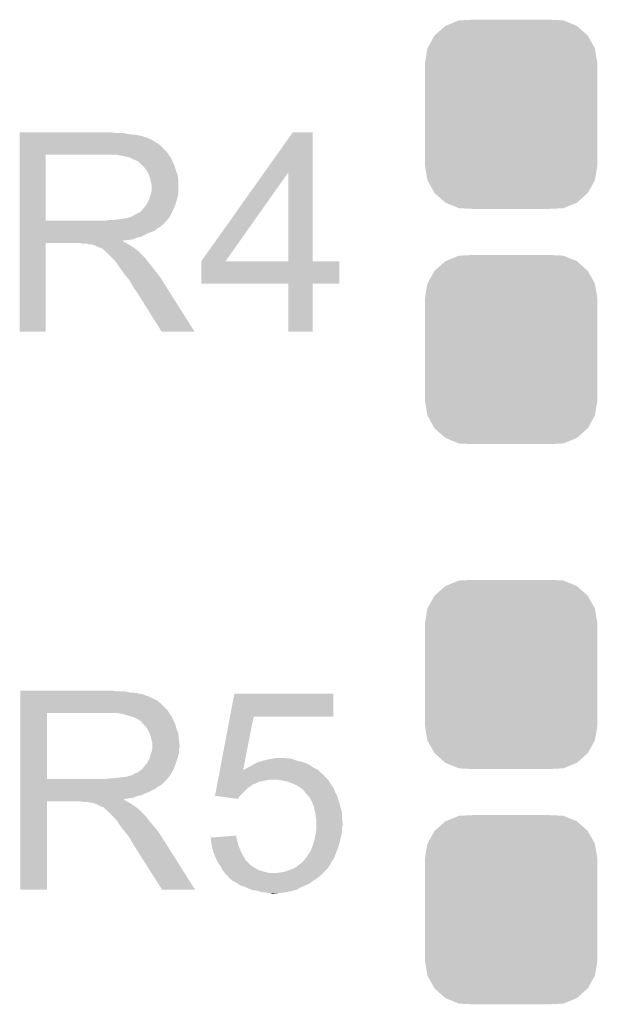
# Model space of a CAD drawing. Extents: x -1.3 to 24.2, y -3.9 to 39.2.
# Tile 10 of 34: x 15.9 to 18.3, y 4.3 to 8.4. Entities that reach past the tile are written whole.
import ezdxf

# ---------------------------------------------------------------- set-up
doc = ezdxf.new("R2010")
doc.units = 0
doc.layers.get('0').update_dxf_attribs({"linetype": 'CONTINUOUS'})
doc.layers.add('ACCEL_37_CLICK_V100_GTO', color=14, linetype='CONTINUOUS')
doc.layers.add('ACCEL_37_CLICK_V100_GTS', color=12, linetype='CONTINUOUS')

# ---------------------------------------------------------------- blocks, each defined once
blk = doc.blocks.new('CUSTOM_56')
for points in [[(-0.267216, 0.361152), (-0.213724, 0.383108), (0.26779, 0.361152), (0.21312, 0.383108)], [(-0.213724, 0.383108), (-0.20803, 0.383392), (0.21312, 0.383108), (0.212412, 0.383392)], [(-0.20803, 0.383392), (-0.154122, 0.38608), (0.212412, 0.383392), (0.154132, 0.38608)], [(-0.313432, 0.320688), (-0.312264, 0.321732), (0.313176, 0.320688), (0.312592, 0.321732)], [(-0.312264, 0.321732), (-0.26893, 0.360448), (0.312592, 0.321732), (0.268592, 0.360448)], [(-0.26893, 0.360448), (-0.267216, 0.361152), (0.268592, 0.360448), (0.26779, 0.361152)], [(-0.341452, 0.269636), (-0.313432, 0.320688), (0.341702, 0.269636), (0.313176, 0.320688)], [(-0.35179, 0.21082), (-0.342144, 0.268372), (0.35179, 0.21082), (0.34192, 0.268372)], [(-0.342144, 0.268372), (-0.341452, 0.269636), (0.34192, 0.268372), (0.341702, 0.269636)], [(-0.35179, 0.20955), (-0.35179, 0.21082), (0.35179, 0.20955), (0.35179, 0.21082)], [(-0.35179, -0.20955), (-0.35179, 0.20955), (0.35179, -0.20955), (0.35179, 0.20955)], [(-0.35179, -0.21082), (-0.35179, -0.20955), (0.35179, -0.21082), (0.35179, -0.20955)], [(-0.34192, -0.268358), (-0.35179, -0.21082), (0.342148, -0.268358), (0.35179, -0.21082)], [(-0.341702, -0.269636), (-0.34192, -0.268358), (0.341446, -0.269636), (0.342148, -0.268358)], [(-0.313184, -0.320676), (-0.341702, -0.269636), (0.31344, -0.320676), (0.341446, -0.269636)], [(-0.312594, -0.321732), (-0.313184, -0.320676), (0.312258, -0.321732), (0.31344, -0.320676)], [(-0.268602, -0.36044), (-0.312594, -0.321732), (0.26894, -0.36044), (0.312258, -0.321732)], [(-0.267792, -0.361154), (-0.268602, -0.36044), (0.2672, -0.361154), (0.26894, -0.36044)], [(-0.213136, -0.383104), (-0.267792, -0.361154), (0.213734, -0.383104), (0.2672, -0.361154)], [(-0.212414, -0.383394), (-0.213136, -0.383104), (0.207926, -0.383394), (0.213734, -0.383104)], [(-0.154122, -0.38608), (-0.212414, -0.383394), (0.154132, -0.38608), (0.207926, -0.383394)]]:
    blk.add_solid(points)

msp = doc.modelspace()

# ---------------------------------------------------------------- linework, layer by layer
at = {"layer": 'ACCEL_37_CLICK_V100_GTO'}
for points in [[(15.90042, 7.89686), (15.900422, 7.8994), (16.286482, 7.89686), (16.276322, 7.8994)], [(15.90042, 7.89178), (15.90042, 7.89686), (16.34744, 7.89178), (16.322042, 7.89686)], [(15.90042, 7.88924), (15.90042, 7.89178), (16.375382, 7.88924), (16.34744, 7.89178)], [(15.90042, 7.884158), (15.90042, 7.88924), (16.400782, 7.884158), (16.375382, 7.88924)], [(15.90042, 7.87908), (15.90042, 7.884158), (16.413482, 7.87908), (16.400782, 7.884158)], [(15.90042, 7.876522), (15.90042, 7.87908), (16.42618, 7.876522), (16.413482, 7.87908)], [(15.90042, 7.873996), (15.90042, 7.876522), (16.426196, 7.873996), (16.42618, 7.876522)], [(16.899984, 7.736784), (17.015454, 7.899378), (17.096748, 7.736784), (17.09674, 7.899378)], [(17.015454, 7.899378), (17.01547, 7.8994), (17.09674, 7.899378), (17.01547, 7.8994)], [(15.900418, 7.818118), (15.90042, 7.848598), (16.50238, 7.818118), (16.471902, 7.848598)], [(15.90042, 7.87146), (15.90042, 7.873996), (16.4338, 7.87146), (16.426196, 7.873996)], [(15.90042, 7.86638), (15.90042, 7.87146), (16.443958, 7.86638), (16.4338, 7.87146)], [(15.90042, 7.858762), (15.90042, 7.86638), (16.45666, 7.858762), (16.443958, 7.86638)], [(15.90042, 7.848598), (15.90042, 7.858762), (16.471902, 7.848598), (16.45666, 7.858762)], [(15.900412, 7.538742), (15.900418, 7.80794), (16.00708, 7.538742), (16.007082, 7.80794)], [(15.900418, 7.80796), (15.900418, 7.818118), (16.508736, 7.80796), (16.50238, 7.818118)], [(15.900418, 7.80794), (15.900418, 7.80796), (16.007082, 7.80794), (16.26362, 7.80796)], [(16.347434, 7.7978), (16.296642, 7.80796), (16.515092, 7.7978), (16.508736, 7.80796)], [(16.347442, 7.797798), (16.347434, 7.7978), (16.51541, 7.797798), (16.515092, 7.7978)], [(16.347472, 7.797784), (16.347442, 7.797798), (16.517624, 7.797784), (16.51541, 7.797798)], [(16.36268, 7.79018), (16.347472, 7.797784), (16.52016, 7.79018), (16.517624, 7.797784)], [(16.380462, 7.782558), (16.36268, 7.79018), (16.52321, 7.782558), (16.52016, 7.79018)], [(16.38808, 7.77748), (16.380462, 7.782558), (16.52524, 7.77748), (16.52321, 7.782558)], [(16.388082, 7.777478), (16.38808, 7.77748), (16.525242, 7.777478), (16.52524, 7.77748)], [(16.403322, 7.762238), (16.388082, 7.777478), (16.532862, 7.762238), (16.525242, 7.777478)], [(16.41094, 7.75462), (16.403322, 7.762238), (16.535038, 7.75462), (16.532862, 7.762238)], [(16.417714, 7.74446), (16.41094, 7.75462), (16.53794, 7.74446), (16.535038, 7.75462)], [(16.4211, 7.739378), (16.417714, 7.74446), (16.539846, 7.739378), (16.53794, 7.74446)], [(16.42872, 7.724138), (16.4211, 7.739378), (16.54556, 7.724138), (16.539846, 7.739378)], [(16.4338, 7.708898), (16.42872, 7.724138), (16.547254, 7.708898), (16.54556, 7.724138)], [(16.642104, 7.373656), (16.899984, 7.736784), (16.741164, 7.373656), (16.997644, 7.736784)], [(16.997658, 7.37362), (16.997644, 7.736784), (17.096762, 7.37362), (17.096748, 7.736784)], [(16.435326, 7.701278), (16.4338, 7.708898), (16.5481, 7.701278), (16.547254, 7.708898)], [(16.43634, 7.6962), (16.435326, 7.701278), (16.5481, 7.6962), (16.5481, 7.701278)], [(16.43888, 7.686038), (16.43634, 7.6962), (16.5481, 7.686038), (16.5481, 7.6962)], [(16.43888, 7.660638), (16.43888, 7.686038), (16.5481, 7.660638), (16.5481, 7.686038)], [(16.429354, 7.62762), (16.43126, 7.635238), (16.54302, 7.62762), (16.545196, 7.635238)], [(16.43126, 7.635238), (16.43532, 7.645396), (16.545196, 7.635238), (16.5481, 7.645396)], [(16.43532, 7.645396), (16.436338, 7.647938), (16.5481, 7.645396), (16.5481, 7.647938)], [(16.436338, 7.647938), (16.43888, 7.660638), (16.5481, 7.647938), (16.5481, 7.660638)], [(16.4084, 7.59206), (16.41602, 7.602218), (16.530884, 7.59206), (16.5354, 7.602218)], [(16.41602, 7.602218), (16.418558, 7.60476), (16.5354, 7.602218), (16.536162, 7.60476)], [(16.418558, 7.60476), (16.42872, 7.625078), (16.536162, 7.60476), (16.542256, 7.625078)], [(16.42872, 7.625078), (16.429354, 7.62762), (16.542256, 7.625078), (16.54302, 7.62762)], [(16.355056, 7.55396), (16.360138, 7.5565), (16.51254, 7.55396), (16.51381, 7.5565)], [(16.360138, 7.5565), (16.367758, 7.561578), (16.51381, 7.5565), (16.516348, 7.561578)], [(16.367758, 7.561578), (16.388078, 7.57174), (16.516348, 7.561578), (16.52143, 7.57174)], [(16.388078, 7.57174), (16.398238, 7.579358), (16.52143, 7.57174), (16.525238, 7.579358)], [(16.398238, 7.57936), (16.4084, 7.59206), (16.52524, 7.57936), (16.530884, 7.59206)], [(16.398238, 7.579358), (16.398238, 7.57936), (16.525238, 7.579358), (16.52524, 7.57936)], [(15.90041, 7.52856), (15.900412, 7.531094), (16.492198, 7.52856), (16.49222, 7.531094)], [(15.90041, 7.528546), (15.90041, 7.52856), (16.489674, 7.528546), (16.492198, 7.52856)], [(15.90041, 7.523478), (15.90041, 7.528546), (16.487134, 7.523478), (16.489674, 7.528546)], [(15.90041, 7.520938), (15.90041, 7.523478), (16.48206, 7.520938), (16.487134, 7.523478)], [(15.90041, 7.51586), (15.90041, 7.520938), (16.47698, 7.51586), (16.48206, 7.520938)], [(15.90041, 7.51078), (15.90041, 7.51586), (16.469358, 7.51078), (16.47698, 7.51586)], [(15.900412, 7.53872), (15.900412, 7.538742), (16.250918, 7.53872), (16.00708, 7.538742)], [(15.900412, 7.531094), (15.900412, 7.53872), (16.49222, 7.531094), (16.49984, 7.53872)], [(16.250918, 7.53872), (16.263618, 7.54126), (16.49984, 7.53872), (16.50238, 7.54126)], [(16.281398, 7.54126), (16.31696, 7.54634), (16.50238, 7.54126), (16.506444, 7.54634)], [(16.31696, 7.54634), (16.337278, 7.54888), (16.506444, 7.54634), (16.508476, 7.54888)], [(16.337278, 7.54888), (16.352518, 7.553958), (16.508476, 7.54888), (16.512538, 7.553958)], [(16.352518, 7.553958), (16.355056, 7.55396), (16.512538, 7.553958), (16.51254, 7.55396)], [(15.90041, 7.505698), (15.90041, 7.51078), (16.4592, 7.505698), (16.469358, 7.51078)], [(15.90041, 7.49808), (15.90041, 7.505698), (16.451576, 7.49808), (16.4592, 7.505698)], [(15.90041, 7.48792), (15.90041, 7.49808), (16.42618, 7.48792), (16.451576, 7.49808)], [(15.90041, 7.47268), (15.90041, 7.48792), (16.395698, 7.47268), (16.42618, 7.48792)], [(15.9004, 7.086622), (15.900408, 7.447258), (16.007058, 7.086622), (16.00708, 7.447258)], [(15.900408, 7.454898), (15.90041, 7.457406), (16.322044, 7.454898), (16.319532, 7.457406)], [(15.900408, 7.452358), (15.900408, 7.454898), (16.327122, 7.452358), (16.322044, 7.454898)], [(15.900408, 7.44728), (15.900408, 7.452358), (16.334742, 7.44728), (16.327122, 7.452358)], [(15.900408, 7.447258), (15.900408, 7.44728), (16.00708, 7.447258), (16.146778, 7.44728)], [(15.90041, 7.470138), (15.90041, 7.47268), (16.380458, 7.470138), (16.395698, 7.47268)], [(15.90041, 7.46252), (15.90041, 7.470138), (16.362676, 7.46252), (16.380458, 7.470138)], [(15.90041, 7.45998), (15.90041, 7.46252), (16.34236, 7.45998), (16.362676, 7.46252)], [(15.90041, 7.457406), (15.90041, 7.45998), (16.319532, 7.457406), (16.34236, 7.45998)], [(16.159478, 7.44474), (16.146778, 7.44728), (16.33982, 7.44474), (16.334742, 7.44728)], [(16.182336, 7.442202), (16.177256, 7.44474), (16.344896, 7.442202), (16.33982, 7.44474)], [(16.192498, 7.4422), (16.182336, 7.442202), (16.344898, 7.4422), (16.344896, 7.442202)], [(16.21028, 7.437122), (16.192498, 7.4422), (16.353024, 7.437122), (16.344898, 7.4422)], [(16.217896, 7.432042), (16.21028, 7.437122), (16.361152, 7.432042), (16.353024, 7.437122)], [(16.22552, 7.4295), (16.217896, 7.432042), (16.365218, 7.4295), (16.361152, 7.432042)], [(16.233138, 7.42696), (16.22552, 7.4295), (16.368606, 7.42696), (16.365218, 7.4295)], [(16.238216, 7.424422), (16.233138, 7.42696), (16.37199, 7.424422), (16.368606, 7.42696)], [(16.24076, 7.421882), (16.238216, 7.424422), (16.375376, 7.421882), (16.37199, 7.424422)], [(16.250918, 7.41426), (16.24076, 7.421882), (16.385538, 7.41426), (16.375376, 7.421882)], [(16.25092, 7.414258), (16.250918, 7.41426), (16.38554, 7.414258), (16.385538, 7.41426)], [(16.278858, 7.38632), (16.25092, 7.414258), (16.41348, 7.38632), (16.38554, 7.414258)], [(16.291558, 7.37362), (16.278858, 7.38632), (16.422552, 7.37362), (16.41348, 7.38632)], [(16.294098, 7.368544), (16.291558, 7.37362), (16.426178, 7.368544), (16.422552, 7.37362)], [(16.294102, 7.36854), (16.294098, 7.368544), (16.42618, 7.36854), (16.426178, 7.368544)], [(16.296638, 7.366002), (16.294102, 7.36854), (16.428356, 7.366002), (16.42618, 7.36854)], [(16.3068, 7.350762), (16.296638, 7.366002), (16.44142, 7.350762), (16.428356, 7.366002)], [(16.64208, 7.282202), (16.642082, 7.373598), (17.205938, 7.282202), (17.20596, 7.373598)], [(16.642082, 7.37362), (16.642084, 7.373626), (16.997658, 7.37362), (16.95491, 7.373626)], [(16.642082, 7.373598), (16.642082, 7.37362), (17.20596, 7.373598), (17.096762, 7.37362)], [(16.642084, 7.373626), (16.642104, 7.373656), (16.95491, 7.373626), (16.741164, 7.373656)], [(16.3068, 7.35076), (16.3068, 7.350762), (16.441422, 7.35076), (16.44142, 7.350762)], [(16.321314, 7.33044), (16.3068, 7.35076), (16.45666, 7.33044), (16.441422, 7.35076)], [(16.3322, 7.315198), (16.321314, 7.33044), (16.468516, 7.315198), (16.45666, 7.33044)], [(16.338732, 7.30758), (16.3322, 7.315198), (16.47444, 7.30758), (16.468516, 7.315198)], [(16.34744, 7.29742), (16.338732, 7.30758), (16.480862, 7.29742), (16.47444, 7.30758)], [(16.3576, 7.27964), (16.34744, 7.29742), (16.4921, 7.27964), (16.480862, 7.29742)], [(16.36522, 7.266938), (16.3576, 7.27964), (16.500126, 7.266938), (16.4921, 7.27964)], [(16.997658, 7.28218), (16.64208, 7.282202), (17.205938, 7.28218), (17.205938, 7.282202)], [(16.99766, 7.282158), (16.997658, 7.28218), (17.09674, 7.282158), (17.205938, 7.28218)], [(16.99768, 7.086622), (16.99766, 7.282158), (17.096718, 7.086622), (17.09674, 7.282158)], [(16.367758, 7.261864), (16.36522, 7.266938), (16.503334, 7.261864), (16.500126, 7.266938)], [(16.372838, 7.256782), (16.367758, 7.261864), (16.506546, 7.256782), (16.503334, 7.261864)], [(16.479518, 7.08661), (16.372838, 7.256782), (16.614094, 7.08661), (16.506546, 7.256782)], [(16.007058, 7.0866), (15.9004, 7.086622), (16.007058, 7.0866), (16.007058, 7.086622)], [(16.6141, 7.0866), (16.614094, 7.08661), (16.6141, 7.0866), (16.479518, 7.08661)], [(17.096718, 7.0866), (16.99768, 7.086622), (17.096718, 7.0866), (17.096718, 7.086622)], [(15.90296, 5.61848), (15.902962, 5.62102), (16.289022, 5.61848), (16.278862, 5.62102)], [(15.90296, 5.6134), (15.90296, 5.61848), (16.34998, 5.6134), (16.324582, 5.61848)], [(15.90296, 5.61086), (15.90296, 5.6134), (16.377922, 5.61086), (16.34998, 5.6134)], [(15.90296, 5.605778), (15.90296, 5.61086), (16.403322, 5.605778), (16.377922, 5.61086)], [(15.90296, 5.6007), (15.90296, 5.605778), (16.416022, 5.6007), (16.403322, 5.605778)], [(15.90296, 5.598142), (15.90296, 5.6007), (16.42872, 5.598142), (16.416022, 5.6007)], [(15.90296, 5.595616), (15.90296, 5.598142), (16.428736, 5.595616), (16.42872, 5.598142)], [(15.90296, 5.59308), (15.90296, 5.595616), (16.43634, 5.59308), (16.428736, 5.595616)], [(15.90296, 5.58038), (15.90296, 5.59308), (16.46174, 5.58038), (16.43634, 5.59308)], [(16.758948, 5.51434), (16.776712, 5.608298), (17.180538, 5.51434), (17.18056, 5.608298)], [(16.776712, 5.608298), (16.776718, 5.60832), (17.18056, 5.608298), (16.776718, 5.60832)], [(15.902958, 5.539738), (15.90296, 5.57022), (16.50492, 5.539738), (16.47444, 5.57022)], [(15.90296, 5.57022), (15.90296, 5.58038), (16.47444, 5.57022), (16.46174, 5.58038)], [(15.902952, 5.260362), (15.902958, 5.52956), (16.01216, 5.260362), (16.012162, 5.52956)], [(15.902958, 5.52958), (15.902958, 5.539738), (16.51127, 5.52958), (16.50492, 5.539738)], [(15.902958, 5.52956), (15.902958, 5.52958), (16.012162, 5.52956), (16.26616, 5.52958)], [(16.32458, 5.5245), (16.299182, 5.52958), (16.514446, 5.5245), (16.51127, 5.52958)], [(16.34152, 5.519418), (16.32458, 5.5245), (16.517622, 5.519418), (16.514446, 5.5245)], [(16.34998, 5.51688), (16.34152, 5.519418), (16.52016, 5.51688), (16.517622, 5.519418)], [(16.349994, 5.516876), (16.34998, 5.51688), (16.520162, 5.516876), (16.52016, 5.51688)], [(16.36776, 5.5118), (16.349994, 5.516876), (16.5227, 5.5118), (16.520162, 5.516876)], [(16.383002, 5.504178), (16.36776, 5.5118), (16.52575, 5.504178), (16.5227, 5.5118)], [(16.718128, 5.29844), (16.758944, 5.514322), (16.812802, 5.29844), (16.855436, 5.514322)], [(16.758944, 5.514322), (16.758948, 5.51434), (16.855436, 5.514322), (17.180538, 5.51434)], [(16.390614, 5.4991), (16.383002, 5.504178), (16.52778, 5.4991), (16.52575, 5.504178)], [(16.39824, 5.49401), (16.390614, 5.4991), (16.530326, 5.49401), (16.52778, 5.4991)], [(16.398246, 5.491474), (16.39824, 5.49401), (16.531594, 5.491474), (16.530326, 5.49401)], [(16.405862, 5.483858), (16.398246, 5.491474), (16.535402, 5.483858), (16.531594, 5.491474)], [(16.41348, 5.47624), (16.405862, 5.483858), (16.537578, 5.47624), (16.535402, 5.483858)], [(16.420254, 5.46608), (16.41348, 5.47624), (16.54048, 5.46608), (16.537578, 5.47624)], [(16.42364, 5.460998), (16.420254, 5.46608), (16.542386, 5.460998), (16.54048, 5.46608)], [(16.43126, 5.445758), (16.42364, 5.460998), (16.5481, 5.445758), (16.542386, 5.460998)], [(16.43634, 5.430518), (16.43126, 5.445758), (16.549794, 5.430518), (16.5481, 5.445758)], [(16.437864, 5.4229), (16.43634, 5.430518), (16.55064, 5.4229), (16.549794, 5.430518)], [(16.43888, 5.41782), (16.437864, 5.4229), (16.55115, 5.41782), (16.55064, 5.4229)], [(16.44142, 5.407658), (16.43888, 5.41782), (16.552166, 5.407658), (16.55115, 5.41782)], [(16.44142, 5.397502), (16.44142, 5.407658), (16.55318, 5.397502), (16.552166, 5.407658)], [(16.44142, 5.389876), (16.44142, 5.397502), (16.553178, 5.389876), (16.55318, 5.397502)], [(16.44142, 5.384796), (16.44142, 5.389876), (16.55064, 5.384796), (16.553178, 5.389876)], [(16.44142, 5.382258), (16.44142, 5.384796), (16.55064, 5.382258), (16.55064, 5.384796)], [(16.421098, 5.32638), (16.43126, 5.346698), (16.538786, 5.32638), (16.545558, 5.346698)], [(16.43126, 5.346702), (16.4338, 5.356858), (16.54556, 5.346702), (16.548098, 5.356858)], [(16.43126, 5.346698), (16.43126, 5.346702), (16.545558, 5.346698), (16.54556, 5.346702)], [(16.4338, 5.356858), (16.437862, 5.367018), (16.548098, 5.356858), (16.55064, 5.367018)], [(16.437862, 5.367018), (16.438878, 5.369558), (16.55064, 5.367018), (16.55064, 5.369558)], [(16.438878, 5.369558), (16.44142, 5.382258), (16.55064, 5.369558), (16.55064, 5.382258)], [(16.93672, 5.34416), (16.949422, 5.3467), (16.992602, 5.34416), (16.982442, 5.3467)], [(16.400778, 5.300978), (16.41094, 5.31368), (16.528794, 5.300978), (16.533876, 5.31368)], [(16.41094, 5.31368), (16.41856, 5.323838), (16.533876, 5.31368), (16.537938, 5.323838)], [(16.41856, 5.32384), (16.421098, 5.32638), (16.53794, 5.32384), (16.538786, 5.32638)], [(16.41856, 5.323838), (16.41856, 5.32384), (16.537938, 5.323838), (16.53794, 5.32384)], [(16.824962, 5.30352), (16.83004, 5.30606), (17.106902, 5.30352), (17.101822, 5.30606)], [(16.83004, 5.30606), (16.840198, 5.31114), (17.101822, 5.30606), (17.094202, 5.31114)], [(16.840198, 5.31114), (16.849086, 5.316218), (17.094202, 5.31114), (17.086582, 5.316218)], [(16.849086, 5.316218), (16.857982, 5.3213), (17.086582, 5.316218), (17.07642, 5.3213)], [(16.857982, 5.3213), (16.863694, 5.32384), (17.07642, 5.3213), (17.07134, 5.32384)], [(16.863694, 5.32384), (16.875122, 5.32892), (17.07134, 5.32384), (17.0561, 5.32892)], [(16.875122, 5.32892), (16.88084, 5.331462), (17.0561, 5.32892), (17.046778, 5.331462)], [(16.88084, 5.331462), (16.899454, 5.336538), (17.046778, 5.331462), (17.02816, 5.336538)], [(16.899454, 5.336538), (16.908778, 5.33908), (17.02816, 5.336538), (17.021808, 5.33908)], [(16.908778, 5.33908), (16.922736, 5.341618), (17.021808, 5.33908), (17.015462, 5.341618)], [(16.922736, 5.341618), (16.93672, 5.34416), (17.015462, 5.341618), (17.002762, 5.34416)], [(16.283938, 5.26288), (16.30172, 5.26542), (16.50492, 5.26288), (16.50695, 5.26542)], [(16.30172, 5.26542), (16.32204, 5.26796), (16.50695, 5.26542), (16.508982, 5.26796)], [(16.32204, 5.26796), (16.339818, 5.2705), (16.508982, 5.26796), (16.511014, 5.2705)], [(16.339818, 5.2705), (16.355058, 5.275578), (16.511014, 5.2705), (16.515076, 5.275578)], [(16.355058, 5.275578), (16.357596, 5.27558), (16.515076, 5.275578), (16.515078, 5.27558)], [(16.357596, 5.27558), (16.3576, 5.275582), (16.515078, 5.27558), (16.51508, 5.275582)], [(16.3576, 5.275582), (16.362678, 5.27812), (16.51508, 5.275582), (16.51649, 5.27812)], [(16.362678, 5.27812), (16.370296, 5.283198), (16.51649, 5.27812), (16.51931, 5.283198)], [(16.370296, 5.283198), (16.380458, 5.285738), (16.51931, 5.283198), (16.520722, 5.285738)], [(16.380458, 5.285738), (16.39739, 5.298438), (16.520722, 5.285738), (16.52778, 5.298438)], [(16.39739, 5.298438), (16.400778, 5.300978), (16.52778, 5.298438), (16.528794, 5.300978)], [(16.710926, 5.26034), (16.711884, 5.265414), (17.155162, 5.26034), (17.152622, 5.265414)], [(16.711884, 5.265414), (16.712366, 5.267958), (17.152622, 5.265414), (17.147544, 5.267958)], [(16.712366, 5.267958), (16.712844, 5.270494), (17.147544, 5.267958), (17.145006, 5.270494)], [(16.712844, 5.270494), (16.713324, 5.273032), (17.145006, 5.270494), (17.145, 5.273032)], [(16.713324, 5.273032), (16.715728, 5.28574), (17.145, 5.273032), (17.12976, 5.28574)], [(16.715728, 5.28574), (16.717658, 5.29595), (17.12976, 5.28574), (17.11955, 5.29595)], [(16.717658, 5.29595), (16.718128, 5.29844), (16.812312, 5.29595), (16.814806, 5.29844)], [(16.812312, 5.29595), (16.812802, 5.298438), (17.11955, 5.29595), (17.11706, 5.298438)], [(16.812802, 5.298438), (16.812802, 5.29844), (17.11706, 5.298438), (17.117058, 5.29844)], [(16.814806, 5.29844), (16.817346, 5.298444), (17.117058, 5.29844), (17.11705, 5.298444)], [(16.817346, 5.298444), (16.824962, 5.30352), (17.11705, 5.298444), (17.106902, 5.30352)], [(15.90295, 5.25018), (15.902952, 5.252714), (16.494738, 5.25018), (16.49476, 5.252714)], [(15.90295, 5.250166), (15.90295, 5.25018), (16.492214, 5.250166), (16.494738, 5.25018)], [(15.90295, 5.245098), (15.90295, 5.250166), (16.489674, 5.245098), (16.492214, 5.250166)], [(15.90295, 5.242558), (15.90295, 5.245098), (16.4846, 5.242558), (16.489674, 5.245098)], [(15.90295, 5.23748), (15.90295, 5.242558), (16.47952, 5.23748), (16.4846, 5.242558)], [(15.90295, 5.2324), (15.90295, 5.23748), (16.471898, 5.2324), (16.47952, 5.23748)], [(15.90295, 5.227318), (15.90295, 5.2324), (16.46174, 5.227318), (16.471898, 5.2324)], [(15.90295, 5.2197), (15.90295, 5.227318), (16.454116, 5.2197), (16.46174, 5.227318)], [(15.902952, 5.26034), (15.902952, 5.260362), (16.253458, 5.26034), (16.01216, 5.260362)], [(15.902952, 5.252714), (15.902952, 5.26034), (16.49476, 5.252714), (16.50238, 5.26034)], [(16.253458, 5.26034), (16.266158, 5.26288), (16.50238, 5.26034), (16.50492, 5.26288)], [(16.703722, 5.222238), (16.705642, 5.232398), (16.830038, 5.222238), (16.845278, 5.232398)], [(16.705642, 5.232398), (16.706122, 5.234934), (16.845278, 5.232398), (16.850346, 5.234934)], [(16.706122, 5.234934), (16.7066, 5.237464), (16.850346, 5.234934), (16.85036, 5.237464)], [(16.7066, 5.237464), (16.707564, 5.24256), (16.85036, 5.237464), (16.865598, 5.24256)], [(16.707564, 5.24256), (16.709004, 5.250178), (16.865598, 5.24256), (16.880838, 5.250178)], [(16.709004, 5.250178), (16.709484, 5.25272), (16.880838, 5.250178), (16.89608, 5.25272)], [(16.709484, 5.25272), (16.710444, 5.2578), (16.89608, 5.25272), (16.921478, 5.2578)], [(16.710444, 5.2578), (16.710926, 5.26034), (17.157702, 5.2578), (17.155162, 5.26034)], [(16.979918, 5.252716), (16.954498, 5.2578), (17.162782, 5.252716), (17.157702, 5.2578)], [(16.992598, 5.25018), (16.979918, 5.252716), (17.164052, 5.25018), (17.162782, 5.252716)], [(17.01292, 5.24256), (16.992598, 5.25018), (17.167862, 5.24256), (17.164052, 5.25018)], [(17.0307, 5.23494), (17.01292, 5.24256), (17.173576, 5.23494), (17.167862, 5.24256)], [(17.04594, 5.22478), (17.0307, 5.23494), (17.181194, 5.22478), (17.173576, 5.23494)], [(17.04933, 5.222238), (17.04594, 5.22478), (17.1831, 5.222238), (17.181194, 5.22478)], [(15.90295, 5.21462), (15.90295, 5.2197), (16.441418, 5.21462), (16.454116, 5.2197)], [(15.90295, 5.207), (15.90295, 5.21462), (16.42872, 5.207), (16.441418, 5.21462)], [(15.90295, 5.20192), (15.90295, 5.207), (16.41348, 5.20192), (16.42872, 5.207)], [(15.90295, 5.1943), (15.90295, 5.20192), (16.398238, 5.1943), (16.41348, 5.20192)], [(15.90295, 5.191758), (15.90295, 5.1943), (16.382998, 5.191758), (16.398238, 5.1943)], [(15.90295, 5.18414), (15.90295, 5.191758), (16.365216, 5.18414), (16.382998, 5.191758)], [(15.90295, 5.1816), (15.90295, 5.18414), (16.344902, 5.1816), (16.365216, 5.18414)], [(16.697964, 5.191782), (16.703722, 5.222238), (16.799582, 5.191782), (16.830038, 5.222238)], [(16.698142, 5.191758), (16.697964, 5.191782), (16.799558, 5.191758), (16.799582, 5.191782)], [(16.791926, 5.179062), (16.698142, 5.191758), (16.791926, 5.179062), (16.799558, 5.191758)], [(17.056098, 5.21716), (17.04933, 5.222238), (17.184794, 5.21716), (17.1831, 5.222238)], [(17.063714, 5.209546), (17.056098, 5.21716), (17.187332, 5.209546), (17.184794, 5.21716)], [(17.06372, 5.207006), (17.063714, 5.209546), (17.188178, 5.207006), (17.187332, 5.209546)], [(17.063728, 5.206998), (17.06372, 5.207006), (17.18818, 5.206998), (17.188178, 5.207006)], [(17.076422, 5.1943), (17.063728, 5.206998), (17.195802, 5.1943), (17.18818, 5.206998)], [(17.081498, 5.18922), (17.076422, 5.1943), (17.197254, 5.18922), (17.195802, 5.1943)], [(17.088556, 5.17652), (17.081498, 5.18922), (17.20088, 5.17652), (17.197254, 5.18922)], [(15.90294, 4.808242), (15.902948, 5.168878), (16.012138, 4.808242), (16.01216, 5.168878)], [(15.902948, 5.17652), (15.90295, 5.1816), (16.32224, 5.17652), (16.344902, 5.1816)], [(15.902948, 5.176518), (15.902948, 5.17652), (16.324584, 5.176518), (16.32224, 5.17652)], [(15.902948, 5.173978), (15.902948, 5.176518), (16.329662, 5.173978), (16.324584, 5.176518)], [(15.902948, 5.1689), (15.902948, 5.173978), (16.337282, 5.1689), (16.329662, 5.173978)], [(15.902948, 5.168878), (15.902948, 5.1689), (16.01216, 5.168878), (16.149318, 5.1689)], [(16.162018, 5.16636), (16.149318, 5.1689), (16.34236, 5.16636), (16.337282, 5.1689)], [(16.184876, 5.163822), (16.179796, 5.16636), (16.347436, 5.163822), (16.34236, 5.16636)], [(16.195038, 5.16382), (16.184876, 5.163822), (16.347438, 5.16382), (16.347436, 5.163822)], [(16.21282, 5.158742), (16.195038, 5.16382), (16.355564, 5.158742), (16.347438, 5.16382)], [(16.220436, 5.153662), (16.21282, 5.158742), (16.363692, 5.153662), (16.355564, 5.158742)], [(16.22806, 5.15112), (16.220436, 5.153662), (16.367758, 5.15112), (16.363692, 5.153662)], [(16.235674, 5.146044), (16.22806, 5.15112), (16.374526, 5.146044), (16.367758, 5.15112)], [(16.240754, 5.14604), (16.235674, 5.146044), (16.374532, 5.14604), (16.374526, 5.146044)], [(16.2433, 5.143502), (16.240754, 5.14604), (16.377916, 5.143502), (16.374532, 5.14604)], [(16.253458, 5.13588), (16.2433, 5.143502), (16.388078, 5.13588), (16.377916, 5.143502)], [(17.0942, 5.166362), (17.088556, 5.17652), (17.204266, 5.166362), (17.20088, 5.17652)], [(17.096106, 5.16128), (17.0942, 5.166362), (17.20596, 5.16128), (17.204266, 5.166362)], [(17.101818, 5.146042), (17.096106, 5.16128), (17.210314, 5.146042), (17.20596, 5.16128)], [(17.102384, 5.1435), (17.101818, 5.146042), (17.21104, 5.1435), (17.210314, 5.146042)], [(17.1069, 5.123178), (17.102384, 5.1435), (17.21612, 5.123178), (17.21104, 5.1435)], [(16.25346, 5.135878), (16.253458, 5.13588), (16.38808, 5.135878), (16.388078, 5.13588)], [(16.281398, 5.10794), (16.25346, 5.135878), (16.41602, 5.10794), (16.38808, 5.135878)], [(16.294098, 5.09524), (16.281398, 5.10794), (16.425092, 5.09524), (16.41602, 5.10794)], [(17.10944, 5.102862), (17.1069, 5.123178), (17.21612, 5.102862), (17.21612, 5.123178)], [(16.296638, 5.090164), (16.294098, 5.09524), (16.428718, 5.090164), (16.425092, 5.09524)], [(16.296642, 5.09016), (16.296638, 5.090164), (16.42872, 5.09016), (16.428718, 5.090164)], [(16.299178, 5.087622), (16.296642, 5.09016), (16.430896, 5.087622), (16.42872, 5.09016)], [(16.30934, 5.07238), (16.299178, 5.087622), (16.44396, 5.07238), (16.430896, 5.087622)], [(16.32204, 5.054598), (16.30934, 5.07238), (16.45952, 5.054598), (16.44396, 5.07238)], [(17.109442, 5.10286), (17.10944, 5.102862), (17.21612, 5.10286), (17.21612, 5.102862)], [(17.111978, 5.095242), (17.109442, 5.10286), (17.217074, 5.095242), (17.21612, 5.10286)], [(17.11198, 5.082538), (17.111978, 5.095242), (17.21866, 5.082538), (17.217074, 5.095242)], [(17.11198, 5.072378), (17.11198, 5.082538), (17.218658, 5.072378), (17.21866, 5.082538)], [(17.11198, 5.064756), (17.11198, 5.072378), (17.21612, 5.064756), (17.218658, 5.072378)], [(17.11198, 5.057142), (17.11198, 5.064756), (17.21612, 5.057142), (17.21612, 5.064756)], [(16.324216, 5.05206), (16.32204, 5.054598), (16.46174, 5.05206), (16.45952, 5.054598)], [(16.33728, 5.03682), (16.324216, 5.05206), (16.4719, 5.03682), (16.46174, 5.05206)], [(16.342724, 5.0292), (16.33728, 5.03682), (16.47698, 5.0292), (16.4719, 5.03682)], [(16.34998, 5.019042), (16.342724, 5.0292), (16.4834, 5.019042), (16.47698, 5.0292)], [(16.6802, 5.02158), (16.78432, 5.029176), (16.784322, 5.02158), (16.78432, 5.029176)], [(17.105282, 5.01904), (17.10944, 5.0419), (17.21104, 5.01904), (17.215612, 5.0419)], [(17.10944, 5.0419), (17.109862, 5.044438), (17.215612, 5.0419), (17.21612, 5.044438)], [(17.109862, 5.044438), (17.11198, 5.057142), (17.21612, 5.044438), (17.21612, 5.057142)], [(16.36014, 5.00126), (16.34998, 5.019042), (16.49464, 5.00126), (16.4834, 5.019042)], [(16.36776, 4.988558), (16.36014, 5.00126), (16.502666, 4.988558), (16.49464, 5.00126)], [(16.370298, 4.983484), (16.36776, 4.988558), (16.505874, 4.983484), (16.502666, 4.988558)], [(16.375374, 4.978406), (16.370298, 4.983484), (16.509082, 4.978406), (16.505874, 4.983484)], [(16.680202, 5.021576), (16.6802, 5.02158), (16.784322, 5.021576), (16.784322, 5.02158)], [(16.680832, 5.016498), (16.680202, 5.021576), (16.78686, 5.016498), (16.784322, 5.021576)], [(16.682406, 5.0038), (16.680832, 5.016498), (16.7894, 5.0038), (16.78686, 5.016498)], [(16.68272, 5.00126), (16.682406, 5.0038), (16.790126, 5.00126), (16.7894, 5.0038)], [(16.684898, 4.986018), (16.68272, 5.00126), (16.79448, 4.986018), (16.790126, 5.00126)], [(16.68526, 4.983482), (16.684898, 4.986018), (16.795568, 4.983482), (16.79448, 4.986018)], [(16.68995, 4.96824), (16.68526, 4.983482), (16.8021, 4.96824), (16.795568, 4.983482)], [(17.08912, 4.96824), (17.09674, 4.988558), (17.195602, 4.96824), (17.203418, 4.988558)], [(17.09674, 4.988558), (17.10436, 5.01396), (17.203418, 4.988558), (17.209768, 5.01396)], [(17.10436, 5.01396), (17.105282, 5.01904), (17.209768, 5.01396), (17.21104, 5.01904)], [(16.37538, 4.975864), (16.375374, 4.978406), (16.51069, 4.975864), (16.509082, 4.978406)], [(16.482056, 4.80823), (16.37538, 4.975864), (16.616634, 4.80823), (16.51069, 4.975864)], [(16.695418, 4.950462), (16.68995, 4.96824), (16.81099, 4.950462), (16.8021, 4.96824)], [(16.696574, 4.947922), (16.695418, 4.950462), (16.81226, 4.947922), (16.81099, 4.950462)], [(16.704658, 4.93014), (16.696574, 4.947922), (16.822422, 4.93014), (16.81226, 4.947922)], [(17.071342, 4.940302), (17.078958, 4.953), (17.18564, 4.940302), (17.189872, 4.953)], [(17.078958, 4.953), (17.080652, 4.955542), (17.189872, 4.953), (17.19072, 4.955542)], [(17.080652, 4.955542), (17.08912, 4.96824), (17.19072, 4.955542), (17.195602, 4.96824)], [(16.70812, 4.922522), (16.704658, 4.93014), (16.83004, 4.922522), (16.822422, 4.93014)], [(16.715738, 4.909822), (16.70812, 4.922522), (16.84274, 4.909822), (16.83004, 4.922522)], [(16.717646, 4.90728), (16.715738, 4.909822), (16.84528, 4.90728), (16.84274, 4.909822)], [(16.721454, 4.9022), (16.717646, 4.90728), (16.852898, 4.9022), (16.84528, 4.90728)], [(17.023082, 4.897122), (17.036624, 4.90728), (17.15854, 4.897122), (17.16532, 4.90728)], [(17.036624, 4.90728), (17.05356, 4.919982), (17.16532, 4.90728), (17.172578, 4.919982)], [(17.05356, 4.919982), (17.058638, 4.925062), (17.172578, 4.919982), (17.175482, 4.925062)], [(17.058638, 4.925062), (17.06372, 4.930146), (17.175482, 4.925062), (17.17887, 4.930146)], [(17.06372, 4.930146), (17.063726, 4.932686), (17.17887, 4.930146), (17.180564, 4.932686)], [(17.063726, 4.932686), (17.071336, 4.940296), (17.180564, 4.932686), (17.185638, 4.940296)], [(17.071336, 4.940296), (17.071342, 4.940302), (17.185638, 4.940296), (17.18564, 4.940302)], [(16.723358, 4.89966), (16.721454, 4.9022), (16.857132, 4.89966), (16.852898, 4.9022)], [(16.7259, 4.89458), (16.723358, 4.89966), (16.8656, 4.89458), (16.857132, 4.89966)], [(16.72844, 4.889502), (16.7259, 4.89458), (16.875756, 4.889502), (16.8656, 4.89458)], [(16.730348, 4.886958), (16.72844, 4.889502), (16.880842, 4.886958), (16.875756, 4.889502)], [(16.734156, 4.88188), (16.730348, 4.886958), (16.89862, 4.88188), (16.880842, 4.886958)], [(16.73606, 4.87934), (16.734156, 4.88188), (16.908782, 4.87934), (16.89862, 4.88188)], [(16.737754, 4.8768), (16.73606, 4.87934), (16.918942, 4.8768), (16.908782, 4.87934)], [(16.741138, 4.871722), (16.737754, 4.8768), (17.13484, 4.871722), (17.139918, 4.8768)], [(16.744952, 4.86918), (16.741138, 4.871722), (17.132298, 4.86918), (17.13484, 4.871722)], [(16.74876, 4.86664), (16.744952, 4.86918), (17.128912, 4.86664), (17.132298, 4.86918)], [(16.753834, 4.861566), (16.74876, 4.86664), (17.122146, 4.861566), (17.128912, 4.86664)], [(16.951962, 4.8768), (16.982442, 4.881882), (17.139918, 4.8768), (17.145, 4.881882)], [(16.982442, 4.881882), (16.995982, 4.88696), (17.145, 4.881882), (17.150078, 4.88696)], [(16.995982, 4.88696), (17.009492, 4.892026), (17.150078, 4.88696), (17.152614, 4.892026)], [(17.009492, 4.892026), (17.00953, 4.89204), (17.152614, 4.892026), (17.15515, 4.89204)], [(17.00953, 4.89204), (17.023082, 4.897122), (17.15515, 4.89204), (17.15854, 4.897122)], [(16.753836, 4.86156), (16.753834, 4.861566), (17.12214, 4.86156), (17.122146, 4.861566)], [(16.75384, 4.856502), (16.753836, 4.86156), (17.115816, 4.856502), (17.12214, 4.86156)], [(16.756374, 4.85648), (16.75384, 4.856502), (17.11579, 4.85648), (17.115816, 4.856502)], [(16.75892, 4.85394), (16.756374, 4.85648), (17.112614, 4.85394), (17.11579, 4.85648)], [(16.762098, 4.851398), (16.75892, 4.85394), (17.109438, 4.851398), (17.112614, 4.85394)], [(16.77162, 4.84378), (16.762098, 4.851398), (17.09674, 4.84378), (17.109438, 4.851398)], [(16.786858, 4.83616), (16.77162, 4.84378), (17.087212, 4.83616), (17.09674, 4.84378)], [(16.79067, 4.83362), (16.786858, 4.83616), (17.084038, 4.83362), (17.087212, 4.83616)], [(16.802096, 4.826002), (16.79067, 4.83362), (17.066262, 4.826002), (17.084038, 4.83362)], [(16.81734, 4.82092), (16.802096, 4.826002), (17.054404, 4.82092), (17.066262, 4.826002)], [(16.012138, 4.80822), (15.90294, 4.808242), (16.012138, 4.80822), (16.012138, 4.808242)], [(16.61664, 4.80822), (16.616634, 4.80823), (16.61664, 4.80822), (16.482056, 4.80823)], [(16.823438, 4.81838), (16.81734, 4.82092), (17.048478, 4.81838), (17.054404, 4.82092)], [(16.847818, 4.808222), (16.823438, 4.81838), (17.030702, 4.808222), (17.048478, 4.81838)], [(16.84784, 4.808218), (16.847818, 4.808222), (17.030696, 4.808218), (17.030702, 4.808222)], [(16.875758, 4.80314), (16.84784, 4.808218), (17.01038, 4.80314), (17.030696, 4.808218)], [(16.888456, 4.798062), (16.875758, 4.80314), (16.987526, 4.798062), (17.01038, 4.80314)], [(16.901158, 4.79806), (16.888456, 4.798062), (16.987518, 4.79806), (16.987526, 4.798062)], [(16.911318, 4.79552), (16.901158, 4.79806), (16.96466, 4.79552), (16.987518, 4.79806)], [(16.929098, 4.792982), (16.921476, 4.79552), (16.93928, 4.792982), (16.96466, 4.79552)], [(16.939262, 4.79298), (16.929098, 4.792982), (16.939262, 4.79298), (16.93928, 4.792982)]]:
    msp.add_solid(points, dxfattribs=at)

# ---------------------------------------------------------------- block references
at = {"layer": 'ACCEL_37_CLICK_V100_GTS'}
for p in [(17.907, 7.97306), (17.907, 7.01294), (17.907, 5.68706), (17.907, 4.72694)]:
    msp.add_blockref('CUSTOM_56', p, dxfattribs=at)

doc.saveas('drawing.dxf')
